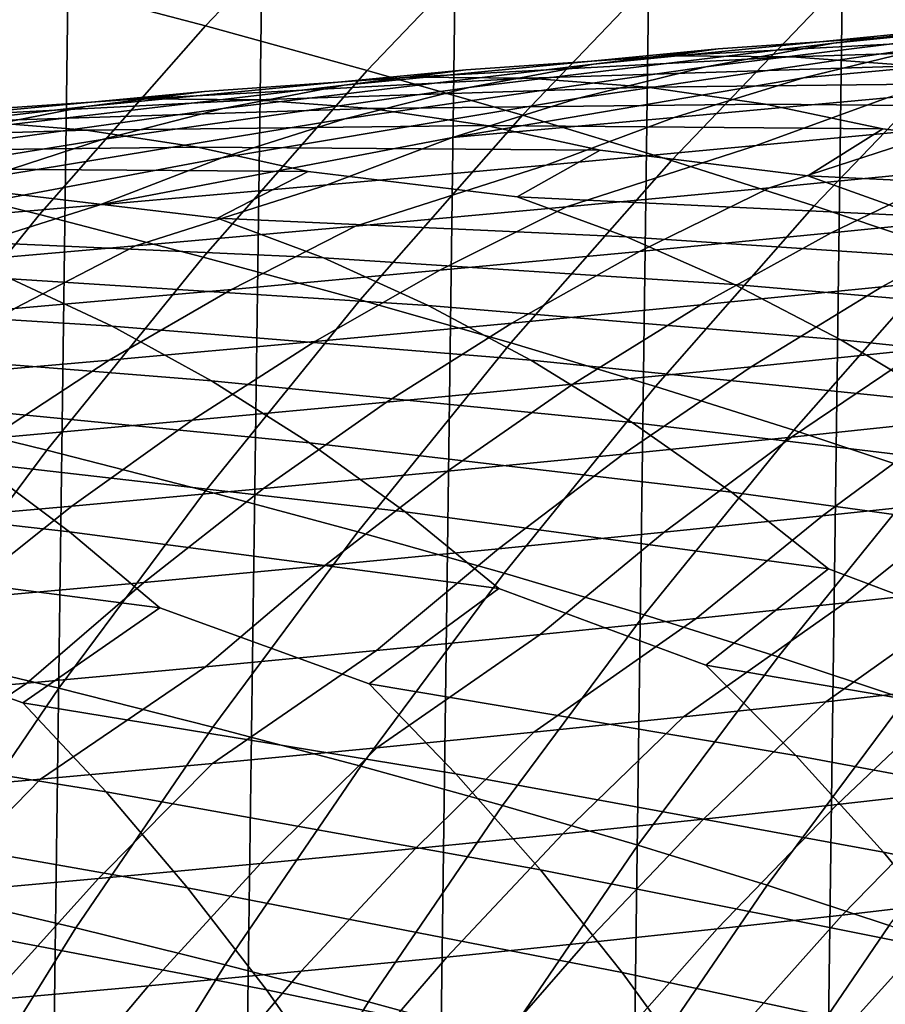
# Model space of a CAD drawing. Header units: metres. Extents: x -166 to 33, y -71 to 34.
# Tile 250 of 256: x -2.44 to 0.35, y 10.13 to 13.3. Entities that reach past the tile are written whole.
import ezdxf

# ---------------------------------------------------------------- set-up
doc = ezdxf.new("R2010")
doc.units = ezdxf.units.M
doc.layers.add('solid_12208131', color=7, linetype='CONTINUOUS')

msp = doc.modelspace()

# ---------------------------------------------------------------- linework, layer by layer
at = {"layer": 'solid_12208131'}
for points in [[(-2.151136, -23.398741, -0.2), (-1.527616, 23.438745, -0.2), (-0.904007, 23.462786, -0.2), (-1.527616, -23.438745, -0.2)], [(-1.527616, -23.438745, -0.2), (-0.904007, 23.462786, -0.2), (-0.280734, 23.470848, -0.2), (-0.904007, -23.462786, -0.2)], [(-0.904007, -23.462786, -0.2), (-0.280734, 23.470848, -0.2), (0.342411, 23.462917, -0.2), (-0.280734, -23.470848, -0.2)], [(-0.280734, -23.470848, -0.2), (0.342411, 23.462917, -0.2), (0.96561, 23.438972, -0.2), (0.342411, -23.462917, -0.2)], [(-2.774475, -23.342779, -0.2), (-2.151137, 23.398741, -0.2), (-1.527616, 23.438745, -0.2), (-2.151136, -23.398741, -0.2)], [(0.342411, -23.462917, -0.2), (0.96561, 23.438972, -0.2), (1.588557, 23.399057, -0.2), (0.965609, -23.438974, -0.2)], [(-2.774475, -23.342779, -0.2), (-2.774476, 23.342779, -0.2), (-2.151137, 23.398741, -0.2)], [(-1.841905, 13.281131, 80.372772), (-1.283429, 13.866046, 80.319908), (-1.818582, 14.015027, 76.365845), (-2.38276, 13.423827, 76.422333)], [(0.653812, 13.260147, 96.171021), (1.211675, 13.796613, 96.130302), (0.764053, 13.955928, 92.159546), (0.199979, 13.413268, 92.203789)], [(-1.3213, 13.13755, 84.327583), (-0.768591, 13.716143, 84.278244), (-1.283429, 13.866046, 80.319908), (-1.841905, 13.281131, 80.372772)], [(-0.820995, 12.993014, 88.285675), (-0.274114, 13.565242, 88.239799), (-0.768591, 13.716143, 84.278244), (-1.3213, 13.13755, 84.327583)], [(-2.922023, 12.80954, 76.476318), (-2.38276, 13.423827, 76.422333), (-2.943818, 13.565711, 72.477341), (-3.488469, 12.944931, 72.53492)], [(-0.341013, 12.847451, 92.246223), (0.199979, 13.413268, 92.203789), (-0.274114, 13.565242, 88.239799), (-0.820995, 12.993014, 88.285675)], [(-2.375717, 12.673373, 80.423309), (-1.841905, 13.281131, 80.372772), (-2.38276, 13.423827, 76.422333), (-2.922023, 12.80954, 76.476318)], [(0.118777, 12.700789, 96.210075), (0.653812, 13.260147, 96.171021), (0.199979, 13.413268, 92.203789), (-0.341013, 12.847451, 92.246223)], [(1.347203, 13.341929, 212.555832), (0.924568, 13.291723, 212.252533), (-0.230844, 13.149573, 213.452301), (0.180448, 13.225314, 213.761063)], [(0.592925, 13.275133, 214.071884), (1.347203, 13.341929, 212.555832), (0.180448, 13.225314, 213.761063)], [(-1.8496, 12.536363, 84.374748), (-1.3213, 13.13755, 84.327583), (-1.841905, 13.281131, 80.372772), (-2.375717, 12.673373, 80.423309)], [(0.592925, 13.275133, 214.071884), (0.180448, 13.225314, 213.761063), (-0.993643, 13.082826, 214.942474), (-0.592631, 13.158046, 215.258606)], [(0.924568, 13.291723, 212.252533), (0.5032, 13.215466, 211.951263), (-0.640125, 13.048111, 213.146194), (-0.230844, 13.149573, 213.452301)], [(0.460959, 13.252035, 215.429382), (0.592925, 13.275133, 214.071884), (-0.592631, 13.158046, 215.258606), (-0.190516, 13.207474, 215.576843)], [(0.5032, 13.215466, 211.951263), (1.209047, 13.28053, 210.439804), (0.780028, 13.177794, 210.148605), (0.083944, 13.113362, 211.652573)], [(0.866261, 13.249338, 215.747513), (0.460959, 13.252035, 215.429382), (-0.190516, 13.207474, 215.576843), (-0.347899, 13.184031, 216.92366)], [(1.270329, 13.220437, 216.065903), (0.866261, 13.249338, 215.747513), (-0.347899, 13.184031, 216.92366), (0.046879, 13.181216, 217.249115)], [(0.558517, 12.552957, 100.178116), (1.087523, 13.105803, 100.142342), (0.653812, 13.260147, 96.171021), (0.118777, 12.700789, 96.210075)], [(-0.190516, 13.207474, 215.576843), (-0.592631, 13.158046, 215.258606), (-1.785339, 13.015326, 216.420578), (-1.394795, 13.090026, 216.743942)], [(-0.347899, 13.184031, 216.92366), (-0.190516, 13.207474, 215.576843), (-1.394795, 13.090026, 216.743942), (-1.003231, 13.139067, 217.069458)], [(0.180448, 13.225314, 213.761063), (-0.230844, 13.149573, 213.452301), (-1.392744, 12.982013, 214.629044), (-0.993643, 13.082826, 214.942474)], [(0.5032, 13.215466, 211.951263), (0.083944, 13.113362, 211.652573), (-1.046562, 12.921128, 212.843307), (-0.640125, 13.048111, 213.146194)], [(1.672367, 13.165573, 216.383926), (1.270329, 13.220437, 216.065903), (0.046879, 13.181216, 217.249115), (0.440402, 13.152333, 217.574783)], [(0.046879, 13.181216, 217.249115), (-0.347899, 13.184031, 216.92366), (-1.003231, 13.139067, 217.069458), (-1.185825, 13.115403, 218.404572)], [(0.440402, 13.152333, 217.574783), (0.046879, 13.181216, 217.249115), (-1.185825, 13.115403, 218.404572), (-0.801763, 13.112476, 218.737183)], [(0.083944, 13.113362, 211.652573), (0.780028, 13.177794, 210.148605), (0.354089, 13.049293, 209.860474), (-0.33235, 12.985614, 211.35704)], [(-1.003231, 13.139067, 217.069458), (-1.394795, 13.090026, 216.743942), (-2.605894, 12.947227, 217.885086), (-2.226009, 13.021412, 218.215546)], [(-1.185825, 13.115403, 218.404572), (-1.003231, 13.139067, 217.069458), (-2.226009, 13.021412, 218.215546), (-1.84519, 13.07007, 218.548187)], [(-0.592631, 13.158046, 215.258606), (-0.993643, 13.082826, 214.942474), (-2.174075, 12.915161, 216.09996), (-1.785339, 13.015326, 216.420578)], [(-1.343725, 12.398441, 88.329521), (-0.820995, 12.993014, 88.285675), (-1.3213, 13.13755, 84.327583), (-1.8496, 12.536363, 84.374748)], [(-0.230844, 13.149573, 213.452301), (-0.640125, 13.048111, 213.146194), (-1.789121, 12.855805, 214.318893), (-1.392744, 12.982013, 214.629044)], [(0.831892, 13.097622, 217.900101), (0.440402, 13.152333, 217.574783), (-0.801763, 13.112476, 218.737183), (-0.418979, 13.083618, 219.070023)], [(-0.801763, 13.112476, 218.737183), (-1.185825, 13.115403, 218.404572), (-1.84519, 13.07007, 218.548187), (-2.052794, 13.046306, 219.870621)], [(-0.418979, 13.083618, 219.070023), (-0.801763, 13.112476, 218.737183), (-2.052794, 13.046306, 219.870621), (-1.679646, 13.043275, 220.210251)], [(0.083944, 13.113362, 211.652573), (-0.33235, 12.985614, 211.35704), (-1.046562, 12.921128, 212.843307)], [(0.354089, 13.049293, 209.860474), (1.013366, 13.112205, 208.353943), (0.582081, 12.957281, 208.076797), (-0.067892, 12.895231, 209.575958)], [(-1.394795, 13.090026, 216.743942), (-1.785339, 13.015326, 216.420578), (-2.984077, 12.847709, 217.557434), (-2.605894, 12.947227, 217.885086)], [(-0.993643, 13.082826, 214.942474), (-1.392744, 12.982013, 214.629044), (-2.56021, 12.789731, 215.7827), (-2.174075, 12.915161, 216.09996)], [(-0.038231, 13.029069, 219.402481), (-0.418979, 13.083618, 219.070023), (-1.679646, 13.043275, 220.210251), (-1.307799, 13.014451, 220.55011)], [(1.220743, 13.017347, 218.224152), (0.831892, 13.097622, 217.900101), (-0.418979, 13.083618, 219.070023), (-0.038231, 13.029069, 219.402481)], [(-1.84519, 13.07007, 218.548187), (-2.226009, 13.021412, 218.215546), (-3.455268, 12.878687, 219.334457), (-3.086239, 12.952361, 219.671875)], [(-2.052794, 13.046306, 219.870621), (-1.84519, 13.07007, 218.548187), (-3.086239, 12.952361, 219.671875), (-2.716363, 13.000644, 220.011505)], [(-1.679646, 13.043275, 220.210251), (-2.052794, 13.046306, 219.870621), (-2.716363, 13.000644, 220.011505), (-2.948783, 12.976895, 221.320282)], [(-1.307799, 13.014451, 220.55011), (-1.679646, 13.043275, 220.210251), (-2.948783, 12.976895, 221.320282), (-2.586751, 12.973769, 221.666794)], [(-0.640125, 13.048111, 213.146194), (-1.046562, 12.921128, 212.843307), (-2.181949, 12.704405, 214.012604), (-1.789121, 12.855805, 214.318893)], [(-0.33235, 12.985614, 211.35704), (0.354089, 13.049293, 209.860474), (-0.067892, 12.895231, 209.575958), (-0.744819, 12.832427, 211.065186)], [(-2.226009, 13.021412, 218.215546), (-2.605894, 12.947227, 217.885086), (-3.822704, 12.779812, 218.999908), (-3.455268, 12.878687, 219.334457)], [(-1.785339, 13.015326, 216.420578), (-2.174075, 12.915161, 216.09996), (-3.359782, 12.723055, 217.2332), (-2.984077, 12.847709, 217.557434)], [(-0.937991, 12.960073, 220.889557), (-1.307799, 13.014451, 220.55011), (-2.586751, 12.973769, 221.666794), (-2.226043, 12.944988, 222.013535)], [(0.339906, 12.949094, 219.733643), (-0.038231, 13.029069, 219.402481), (-1.307799, 13.014451, 220.55011), (-0.937991, 12.960073, 220.889557)], [(1.003654, 12.865729, 219.578506), (1.220743, 13.017347, 218.224152), (-0.038231, 13.029069, 219.402481), (0.339906, 12.949094, 219.733643)], [(1.205709, 13.018618, 206.568039), (0.600314, 12.82036, 206.725159), (-0.025798, 12.759399, 208.233719), (0.582081, 12.957281, 208.076797)], [(-1.392744, 12.982013, 214.629044), (-1.789121, 12.855805, 214.318893), (-2.942936, 12.639234, 215.469376), (-2.56021, 12.789731, 215.7827)], [(-1.046562, 12.921128, 212.843307), (-0.33235, 12.985614, 211.35704), (-0.744819, 12.832427, 211.065186), (-1.449311, 12.768828, 212.544189)], [(-0.858113, 12.25954, 92.286781), (-0.341013, 12.847451, 92.246223), (-0.820995, 12.993014, 88.285675), (-1.343725, 12.398441, 88.329521)], [(-2.226043, 12.944988, 222.013535), (-2.586751, 12.973769, 221.666794), (-3.873768, 12.907329, 222.752075), (-3.523058, 12.904116, 223.105331)], [(-1.867379, 12.890791, 222.359848), (-2.226043, 12.944988, 222.013535), (-3.523058, 12.904116, 223.105331), (-3.173699, 12.875386, 223.458801)], [(-0.570767, 12.880406, 221.227692), (-0.937991, 12.960073, 220.889557), (-2.226043, 12.944988, 222.013535), (-1.867379, 12.890791, 222.359848)], [(0.09768, 12.798044, 221.075043), (0.339906, 12.949094, 219.733643), (-0.937991, 12.960073, 220.889557), (-0.570767, 12.880406, 221.227692)], [(0.582081, 12.957281, 208.076797), (-0.025798, 12.759399, 208.233719), (-0.678572, 12.697716, 209.732498), (-0.067892, 12.895231, 209.575958)], [(1.377674, 12.735461, 219.903137), (1.003654, 12.865729, 219.578506), (0.339906, 12.949094, 219.733643), (0.09768, 12.798044, 221.075043)], [(-2.174075, 12.915161, 216.09996), (-2.56021, 12.789731, 215.7827), (-3.732223, 12.573461, 216.912979), (-3.359782, 12.723055, 217.2332)], [(-1.046562, 12.921128, 212.843307), (-1.449311, 12.768828, 212.544189), (-2.181949, 12.704405, 214.012604)], [(-1.511273, 12.811443, 222.704803), (-1.867379, 12.890791, 222.359848), (-3.173699, 12.875386, 223.458801), (-2.826388, 12.82138, 223.811844)], [(-0.837946, 12.730045, 222.555191), (-0.570767, 12.880406, 221.227692), (-1.867379, 12.890791, 222.359848), (-1.511273, 12.811443, 222.704803)], [(-0.067892, 12.895231, 209.575958), (-0.678572, 12.697716, 209.732498), (-1.358628, 12.635271, 211.221176), (-0.744819, 12.832427, 211.065186)], [(0.46103, 12.668349, 221.40654), (0.09768, 12.798044, 221.075043), (-0.570767, 12.880406, 221.227692), (-0.837946, 12.730045, 222.555191)], [(0.600314, 12.82036, 206.725159), (1.200386, 12.880641, 205.207092), (0.764817, 12.67312, 204.951263), (0.173439, 12.613917, 206.462082)], [(-1.789121, 12.855805, 214.318893), (-2.181949, 12.704405, 214.012604), (-2.942936, 12.639234, 215.469376)], [(-1.803225, 12.661886, 224.017517), (-1.511273, 12.811443, 222.704803), (-2.826388, 12.82138, 223.811844), (-2.481608, 12.742359, 224.163498)], [(-0.744819, 12.832427, 211.065186), (-1.358628, 12.635271, 211.221176), (-2.066589, 12.572025, 212.699478), (-1.449311, 12.768828, 212.544189)], [(-0.39263, 12.119588, 96.247398), (0.118777, 12.700789, 96.210075), (-0.341013, 12.847451, 92.246223), (-0.858113, 12.25954, 92.286781)], [(-0.025798, 12.759399, 208.233719), (0.600314, 12.82036, 206.725159), (0.173439, 12.613917, 206.462082), (-0.443778, 12.554046, 207.963425)], [(-2.884094, 12.043934, 80.471428), (-2.375717, 12.673373, 80.423309), (-2.922023, 12.80954, 76.476318), (-3.435591, 12.173338, 76.52774)], [(-0.485463, 12.600936, 222.893433), (-0.837946, 12.730045, 222.555191), (-1.511273, 12.811443, 222.704803), (-1.803225, 12.661886, 224.017517)], [(1.746807, 12.580468, 220.224701), (1.377674, 12.735461, 219.903137), (0.09768, 12.798044, 221.075043), (0.46103, 12.668349, 221.40654)], [(-1.449311, 12.768828, 212.544189), (-2.066589, 12.572025, 212.699478), (-2.802991, 12.507963, 214.166916), (-2.181949, 12.704405, 214.012604)], [(-0.678572, 12.697716, 209.732498), (-0.025798, 12.759399, 208.233719), (-0.443778, 12.554046, 207.963425), (-1.087453, 12.493468, 209.455017)], [(-1.461812, 12.533371, 224.36235), (-1.803225, 12.661886, 224.017517), (-2.481608, 12.742359, 224.163498), (-2.798161, 12.593719, 225.460541)], [(0.819582, 12.514066, 221.734879), (0.46103, 12.668349, 221.40654), (-0.837946, 12.730045, 222.555191), (-0.485463, 12.600936, 222.893433)], [(0.764817, 12.67312, 204.951263), (1.330977, 12.731696, 203.43129), (0.894149, 12.497777, 203.187515), (0.336306, 12.440375, 204.700378)], [(-2.942936, 12.639234, 215.469376), (-2.181949, 12.704405, 214.012604), (-2.802991, 12.507963, 214.166916)], [(-1.358628, 12.635271, 211.221176), (-0.678572, 12.697716, 209.732498), (-1.087453, 12.493468, 209.455017), (-1.758208, 12.432145, 210.936569)], [(0.052873, 11.97852, 100.212311), (0.558517, 12.552957, 100.178116), (0.118777, 12.700789, 96.210075), (-0.39263, 12.119588, 96.247398)], [(-2.352729, 11.913729, 84.419662), (-1.8496, 12.536363, 84.374748), (-2.375717, 12.673373, 80.423309), (-2.884094, 12.043934, 80.471428)], [(-0.137691, 12.447371, 223.228439), (-0.485463, 12.600936, 222.893433), (-1.803225, 12.661886, 224.017517), (-1.461812, 12.533371, 224.36235)], [(0.173439, 12.613917, 206.462082), (0.764817, 12.67312, 204.951263), (0.336306, 12.440375, 204.700378), (-0.246558, 12.38236, 206.204086)], [(-2.066589, 12.572025, 212.699478), (-1.358628, 12.635271, 211.221176), (-1.758208, 12.432145, 210.936569), (-2.456662, 12.370038, 212.407806)], [(-0.443778, 12.554046, 207.963425), (0.173439, 12.613917, 206.462082), (-0.246558, 12.38236, 206.204086), (-0.855062, 12.323693, 207.698349)], [(1.172677, 12.335443, 222.059357), (0.819582, 12.514066, 221.734879), (-0.485463, 12.600936, 222.893433), (-0.137691, 12.447371, 223.228439)], [(-2.802991, 12.507963, 214.166916), (-2.066589, 12.572025, 212.699478), (-2.456662, 12.370038, 212.407806), (-3.183366, 12.307127, 213.868271)], [(-1.125023, 12.380537, 224.703888), (-1.461812, 12.533371, 224.36235), (-2.798161, 12.593719, 225.460541), (-2.468029, 12.465808, 225.811829)], [(-1.841548, 11.782657, 88.371277), (-1.343725, 12.398441, 88.329521), (-1.8496, 12.536363, 84.374748), (-2.352729, 11.913729, 84.419662)], [(-1.087453, 12.493468, 209.455017), (-0.443778, 12.554046, 207.963425), (-0.855062, 12.323693, 207.698349), (-1.489827, 12.264336, 209.182907)], [(0.204736, 12.269604, 223.559494), (-0.137691, 12.447371, 223.228439), (-1.461812, 12.533371, 224.36235), (-1.125023, 12.380537, 224.703888)], [(0.478285, 11.836267, 104.17907), (0.9781, 12.403881, 104.147995), (0.558517, 12.552957, 100.178116), (0.052873, 11.97852, 100.212311)], [(-2.142432, 12.313711, 226.159775), (-2.468029, 12.465808, 225.811829), (-3.822778, 12.525699, 226.882767), (-3.504149, 12.398397, 227.240402)], [(-1.758208, 12.432145, 210.936569), (-1.087453, 12.493468, 209.455017), (-1.489827, 12.264336, 209.182907), (-2.151472, 12.20425, 210.657455)], [(0.336306, 12.440375, 204.700378), (0.894149, 12.497777, 203.187515), (0.465429, 12.239009, 202.948959), (-0.084286, 12.18289, 204.454865)], [(-0.793465, 12.203632, 225.041397), (-1.125023, 12.380537, 224.703888), (-2.468029, 12.465808, 225.811829), (-2.142432, 12.313711, 226.159775)], [(-0.246558, 12.38236, 206.204086), (0.336306, 12.440375, 204.700378), (-0.084286, 12.18289, 204.454865), (-0.658828, 12.126173, 205.951614)], [(1.519867, 12.132746, 222.378906), (1.172677, 12.335443, 222.059357), (-0.137691, 12.447371, 223.228439), (0.204736, 12.269604, 223.559494)], [(-2.456662, 12.370038, 212.407806), (-1.758208, 12.432145, 210.936569), (-2.151472, 12.20425, 210.657455), (-2.840617, 12.143398, 212.12175)], [(-1.82195, 12.137678, 226.503601), (-2.142432, 12.313711, 226.159775), (-3.504149, 12.398397, 227.240402), (-3.189963, 12.247046, 227.594604)], [(-1.350575, 11.650654, 92.325409), (-0.858113, 12.25954, 92.286781), (-1.343725, 12.398441, 88.329521), (-1.841548, 11.782657, 88.371277)], [(-0.855062, 12.323693, 207.698349), (-0.246558, 12.38236, 206.204086), (-0.658828, 12.126173, 205.951614), (-1.258819, 12.06882, 207.43895)], [(0.541404, 12.067894, 223.885529), (0.204736, 12.269604, 223.559494), (-1.125023, 12.380537, 224.703888), (-0.793465, 12.203632, 225.041397)], [(-0.467516, 12.00292, 225.373779), (-0.793465, 12.203632, 225.041397), (-2.142432, 12.313711, 226.159775), (-1.82195, 12.137678, 226.503601)], [(-1.489827, 12.264336, 209.182907), (-0.855062, 12.323693, 207.698349), (-1.258819, 12.06882, 207.43895), (-1.884875, 12.010795, 208.916595)], [(0.465429, 12.239009, 202.948959), (0.990926, 12.294567, 201.434174), (0.563396, 12.010228, 201.208023), (0.04564, 11.956041, 202.716003)], [(-1.506927, 11.937972, 226.842209), (-1.82195, 12.137678, 226.503601), (-3.189963, 12.247046, 227.594604), (-2.880778, 12.071891, 227.944626)], [(-2.151472, 12.20425, 210.657455), (-1.489827, 12.264336, 209.182907), (-1.884875, 12.010795, 208.916595), (-2.537616, 11.95206, 210.384308)], [(-0.87967, 11.517653, 96.282951), (-0.39263, 12.119588, 96.247398), (-0.858113, 12.25954, 92.286781), (-1.350575, 11.650654, 92.325409)], [(1.860224, 11.906216, 222.693283), (1.519867, 12.132746, 222.378906), (0.204736, 12.269604, 223.559494), (0.541404, 12.067894, 223.885529)], [(-0.084286, 12.18289, 204.454865), (0.465429, 12.239009, 202.948959), (0.04564, 11.956041, 202.716003), (-0.496148, 11.901309, 204.215103)], [(-2.840617, 12.143398, 212.12175), (-2.151472, 12.20425, 210.657455), (-2.537616, 11.95206, 210.384308), (-3.217662, 11.892577, 211.841797)], [(-0.658828, 12.126173, 205.951614), (-0.084286, 12.18289, 204.454865), (-0.496148, 11.901309, 204.215103), (-1.062576, 11.845996, 205.705063)], [(0.871397, 11.842484, 224.206253), (0.541404, 12.067894, 223.885529), (-0.793465, 12.203632, 225.041397), (-0.467516, 12.00292, 225.373779)], [(-0.148083, 11.778641, 225.70076), (-0.467516, 12.00292, 225.373779), (-1.82195, 12.137678, 226.503601), (-1.506927, 11.937972, 226.842209)], [(-1.258819, 12.06882, 207.43895), (-0.658828, 12.126173, 205.951614), (-1.062576, 11.845996, 205.705063), (-1.654263, 11.790064, 207.185623)], [(-0.428678, 11.383592, 100.244881), (0.052873, 11.97852, 100.212311), (-0.39263, 12.119588, 96.247398), (-0.87967, 11.517653, 96.282951)], [(-1.198259, 11.714829, 227.175323), (-1.506927, 11.937972, 226.842209), (-2.880778, 12.071891, 227.944626), (-2.576898, 11.873196, 228.289337)], [(-1.884875, 12.010795, 208.916595), (-1.258819, 12.06882, 207.43895), (-1.654263, 11.790064, 207.185623), (-2.271827, 11.733479, 208.65654)], [(0.563396, 12.010228, 201.208023), (1.057701, 12.063906, 199.691467), (0.632785, 11.754462, 199.477753), (0.145836, 11.702241, 200.987686)], [(-2.829922, 11.270796, 84.462265), (-2.352729, 11.913729, 84.419662), (-2.884094, 12.043934, 80.471428), (-3.366266, 11.393974, 80.517075)], [(-2.27921, 11.651196, 228.628448), (-2.576898, 11.873196, 228.289337), (-3.970012, 12.00642, 229.362976), (-3.677503, 11.808739, 229.713669)], [(-2.537616, 11.95206, 210.384308), (-1.884875, 12.010795, 208.916595), (-2.271827, 11.733479, 208.65654), (-2.915886, 11.676204, 210.117554)], [(1.194106, 11.593851, 224.521088), (0.871397, 11.842484, 224.206253), (-0.467516, 12.00292, 225.373779), (-0.148083, 11.778641, 225.70076)], [(0.04564, 11.956041, 202.716003), (0.563396, 12.010228, 201.208023), (0.145836, 11.702241, 200.987686), (-0.364388, 11.649526, 202.489029)], [(0.002285, 11.248403, 104.208664), (0.478285, 11.836267, 104.17907), (0.052873, 11.97852, 100.212311), (-0.428678, 11.383592, 100.244881)], [(0.164244, 11.531268, 226.021729), (-0.148083, 11.778641, 225.70076), (-1.506927, 11.937972, 226.842209), (-1.198259, 11.714829, 227.175323)], [(-0.496148, 11.901309, 204.215103), (0.04564, 11.956041, 202.716003), (-0.364388, 11.649526, 202.489029), (-0.898463, 11.596282, 203.981506)], [(-2.313709, 11.146797, 88.410881), (-1.841548, 11.782657, 88.371277), (-2.352729, 11.913729, 84.419662), (-2.829922, 11.270796, 84.462265)], [(-1.062576, 11.845996, 205.705063), (-0.496148, 11.901309, 204.215103), (-0.898463, 11.596282, 203.981506), (-1.456996, 11.542475, 205.464844)], [(-0.896514, 11.468725, 227.502289), (-1.198259, 11.714829, 227.175323), (-2.576898, 11.873196, 228.289337), (-2.27921, 11.651196, 228.628448)], [(-1.654263, 11.790064, 207.185623), (-1.062576, 11.845996, 205.705063), (-1.456996, 11.542475, 205.464844), (-2.040604, 11.488068, 206.938797)], [(0.41281, 11.112032, 108.170723), (0.883203, 11.692768, 108.144211), (0.478285, 11.836267, 104.17907), (0.002285, 11.248403, 104.208664)], [(-1.98826, 11.406363, 228.961288), (-2.27921, 11.651196, 228.628448), (-3.677503, 11.808739, 229.713669), (-3.391022, 11.587884, 230.05864)], [(0.632785, 11.754462, 199.477753), (1.097031, 11.806225, 197.959518), (0.676052, 11.472145, 197.758591), (0.218771, 11.421919, 199.270401)], [(-2.271827, 11.733479, 208.65654), (-1.654263, 11.790064, 207.185623), (-2.040604, 11.488068, 206.938797), (-2.649905, 11.433027, 208.403152)], [(-1.817651, 11.021917, 92.362045), (-1.350575, 11.650654, 92.325409), (-1.841548, 11.782657, 88.371277), (-2.313709, 11.146797, 88.410881)], [(0.823504, 11.282104, 225.829651), (1.194106, 11.593851, 224.521088), (-0.148083, 11.778641, 225.70076), (0.164244, 11.531268, 226.021729)], [(0.145836, 11.702241, 200.987686), (0.632785, 11.754462, 199.477753), (0.218771, 11.421919, 199.270401), (-0.261048, 11.371249, 200.773911)], [(-2.915886, 11.676204, 210.117554), (-2.271827, 11.733479, 208.65654), (-2.649905, 11.433027, 208.403152), (-3.285515, 11.377316, 209.857635)], [(-0.230272, 11.221313, 227.313629), (0.164244, 11.531268, 226.021729), (-1.198259, 11.714829, 227.175323), (-0.896514, 11.468725, 227.502289)], [(-0.364388, 11.649526, 202.489029), (0.145836, 11.702241, 200.987686), (-0.261048, 11.371249, 200.773911), (-0.763971, 11.320103, 202.268829)], [(-1.314814, 11.160658, 228.776703), (-0.896514, 11.468725, 227.502289), (-2.27921, 11.651196, 228.628448), (-1.98826, 11.406363, 228.961288)], [(-1.341604, 10.896095, 96.316673), (-0.87967, 11.517653, 96.282951), (-1.350575, 11.650654, 92.325409), (-1.817651, 11.021917, 92.362045)], [(-0.898463, 11.596282, 203.981506), (-0.364388, 11.649526, 202.489029), (-0.763971, 11.320103, 202.268829), (-1.290571, 11.268445, 203.754868)], [(-2.430226, 11.100274, 230.217422), (-1.98826, 11.406363, 228.961288), (-3.391022, 11.587884, 230.05864), (-3.111092, 11.344323, 230.397247)], [(-1.456996, 11.542475, 205.464844), (-0.898463, 11.596282, 203.981506), (-1.290571, 11.268445, 203.754868), (-1.841452, 11.216242, 205.231781)], [(-2.040604, 11.488068, 206.938797), (-1.456996, 11.542475, 205.464844), (-1.841452, 11.216242, 205.231781), (-2.417229, 11.163459, 206.699341)], [(-0.885407, 10.769267, 100.275764), (-0.428678, 11.383592, 100.244881), (-0.87967, 11.517653, 96.282951), (-1.341604, 10.896095, 96.316673)], [(1.123504, 10.989965, 226.134705), (0.823504, 11.282104, 225.829651), (0.164244, 11.531268, 226.021729), (-0.230272, 11.221313, 227.313629)], [(1.111363, 11.521962, 196.23877), (0.593481, 11.152047, 196.41951), (0.156567, 11.103433, 197.941132), (0.676052, 11.472145, 197.758591)], [(-2.649905, 11.433027, 208.403152), (-2.040604, 11.488068, 206.938797), (-2.417229, 11.163459, 206.699341), (-3.01852, 11.110063, 208.157303)], [(0.059708, 10.930682, 227.62442), (-0.230272, 11.221313, 227.313629), (-0.896514, 11.468725, 227.502289), (-1.314814, 11.160658, 228.776703)], [(0.676052, 11.472145, 197.758591), (0.156567, 11.103433, 197.941132), (-0.302592, 11.05441, 199.454544), (0.218771, 11.421919, 199.270401)], [(0.218771, 11.421919, 199.270401), (-0.302592, 11.05441, 199.454544), (-0.784569, 11.004946, 200.959442), (-0.261048, 11.371249, 200.773911)], [(-1.035055, 10.871537, 229.093124), (-1.314814, 11.160658, 228.776703), (-1.98826, 11.406363, 228.961288), (-2.430226, 11.100274, 230.217422)], [(-0.261048, 11.371249, 200.773911), (-0.784569, 11.004946, 200.959442), (-1.289939, 10.955007, 202.455566), (-0.763971, 11.320103, 202.268829)], [(-0.449179, 10.641375, 104.236725), (0.002285, 11.248403, 104.208664), (-0.428678, 11.383592, 100.244881), (-0.885407, 10.769267, 100.275764)], [(-2.160898, 10.812664, 230.539352), (-2.430226, 11.100274, 230.217422), (-3.111092, 11.344323, 230.397247), (-3.576615, 11.040298, 231.634293)], [(-0.763971, 11.320103, 202.268829), (-1.289939, 10.955007, 202.455566), (-1.819288, 10.904558, 203.942627), (-1.290571, 11.268445, 203.754868)], [(-2.759454, 10.491998, 88.448273), (-2.313709, 11.146797, 88.410881), (-2.829922, 11.270796, 84.462265), (-3.280417, 10.608712, 84.50248)], [(-1.290571, 11.268445, 203.754868), (-1.819288, 10.904558, 203.942627), (-2.373236, 10.853568, 205.42038), (-1.841452, 11.216242, 205.231781)], [(-0.033335, 10.512362, 108.195869), (0.41281, 11.112032, 108.170723), (0.002285, 11.248403, 104.208664), (-0.449179, 10.641375, 104.236725)], [(-1.841452, 11.216242, 205.231781), (-2.373236, 10.853568, 205.42038), (-2.952412, 10.802002, 206.888611), (-2.417229, 11.163459, 206.699341)], [(1.415206, 10.676644, 226.431351), (1.123504, 10.989965, 226.134705), (-0.230272, 11.221313, 227.313629), (0.059708, 10.930682, 227.62442)], [(0.593481, 11.152047, 196.41951), (1.008727, 11.200287, 194.889969), (0.601665, 10.818842, 194.712418), (0.1927, 10.772305, 196.235962)], [(-2.417229, 11.163459, 206.699341), (-2.952412, 10.802002, 206.888611), (-3.557443, 10.749826, 208.347092), (-3.01852, 11.110063, 208.157303)], [(-2.258596, 10.374454, 92.396629), (-1.817651, 11.021917, 92.362045), (-2.313709, 11.146797, 88.410881), (-2.759454, 10.491998, 88.448273)], [(0.341653, 10.618989, 227.926651), (0.059708, 10.930682, 227.62442), (-1.314814, 11.160658, 228.776703), (-1.035055, 10.871537, 229.093124)], [(0.156567, 11.103433, 197.941132), (0.593481, 11.152047, 196.41951), (0.1927, 10.772305, 196.235962), (-0.237784, 10.725408, 197.751556)], [(0.360395, 10.382243, 112.151833), (0.801167, 10.97449, 112.129753), (0.41281, 11.112032, 108.170723), (-0.033335, 10.512362, 108.195869)], [(-0.763061, 10.561475, 229.400833), (-1.035055, 10.871537, 229.093124), (-2.430226, 11.100274, 230.217422), (-2.160898, 10.812664, 230.539352)], [(-0.302592, 11.05441, 199.454544), (0.156567, 11.103433, 197.941132), (-0.237784, 10.725408, 197.751556), (-0.690357, 10.678119, 199.258926)], [(-1.899062, 10.50423, 230.852417), (-2.160898, 10.812664, 230.539352), (-3.576615, 11.040298, 231.634293), (-3.317938, 10.754196, 231.961624)], [(-0.784569, 11.004946, 200.959442), (-0.302592, 11.05441, 199.454544), (-0.690357, 10.678119, 199.258926), (-1.165591, 10.630405, 200.757767)], [(-1.777693, 10.256021, 96.348503), (-1.341604, 10.896095, 96.316673), (-1.817651, 11.021917, 92.362045), (-2.258596, 10.374454, 92.396629)], [(-1.289939, 10.955007, 202.455566), (-0.784569, 11.004946, 200.959442), (-1.165591, 10.630405, 200.757767), (-1.664056, 10.582234, 202.247833)], [(-1.819288, 10.904558, 203.942627), (-1.289939, 10.955007, 202.455566), (-1.664056, 10.582234, 202.247833), (-2.186334, 10.533575, 203.728836)], [(1.697696, 10.342759, 226.719559), (1.415206, 10.676644, 226.431351), (0.059708, 10.930682, 227.62442), (0.341653, 10.618989, 227.926651)], [(-2.373236, 10.853568, 205.42038), (-1.819288, 10.904558, 203.942627), (-2.186334, 10.533575, 203.728836), (-2.733043, 10.484393, 205.200531)], [(-1.316582, 10.136644, 100.304924), (-0.885407, 10.769267, 100.275764), (-1.341604, 10.896095, 96.316673), (-1.777693, 10.256021, 96.348503)], [(-2.952412, 10.802002, 206.888611), (-2.373236, 10.853568, 205.42038), (-2.733043, 10.484393, 205.200531), (-3.304811, 10.434658, 206.662735)], [(0.614652, 10.286848, 228.220291), (0.341653, 10.618989, 227.926651), (-1.035055, 10.871537, 229.093124), (-0.763061, 10.561475, 229.400833)], [(0.601665, 10.818842, 194.712418), (0.989684, 10.865052, 193.181213), (0.590966, 10.460499, 193.015945), (0.208848, 10.416064, 194.541397)], [(0.1927, 10.772305, 196.235962), (0.601665, 10.818842, 194.712418), (0.208848, 10.416064, 194.541397), (-0.194076, 10.371315, 196.059158)], [(-0.499744, 10.231081, 229.699783), (-0.763061, 10.561475, 229.400833), (-2.160898, 10.812664, 230.539352), (-1.899062, 10.50423, 230.852417)], [(-0.875384, 10.016264, 104.263222), (-0.449179, 10.641375, 104.236725), (-0.885407, 10.769267, 100.275764), (-1.316582, 10.136644, 100.304924)], [(-0.237784, 10.725408, 197.751556), (0.1927, 10.772305, 196.235962), (-0.194076, 10.371315, 196.059158), (-0.618374, 10.326221, 197.568954)], [(-1.645628, 10.175581, 231.15657), (-1.899062, 10.50423, 230.852417), (-3.317938, 10.754196, 231.961624), (-3.066475, 10.447388, 232.279938)], [(-0.690357, 10.678119, 199.258926), (-0.237784, 10.725408, 197.751556), (-0.618374, 10.326221, 197.568954), (-1.064612, 10.280753, 199.070496)], [(-1.165591, 10.630405, 200.757767), (-0.690357, 10.678119, 199.258926), (-1.064612, 10.280753, 199.070496), (-1.533359, 10.234877, 200.563507)], [(-1.664056, 10.582234, 202.247833), (-1.165591, 10.630405, 200.757767), (-1.533359, 10.234877, 200.563507), (-2.025181, 10.188562, 202.047729)], [(-0.454519, 9.894831, 108.219604), (-0.033335, 10.512362, 108.195869), (-0.449179, 10.641375, 104.236725), (-0.875384, 10.016264, 104.263222)], [(1.970452, 9.988947, 226.998734), (1.697696, 10.342759, 226.719559), (0.341653, 10.618989, 227.926651), (0.614652, 10.286848, 228.220291)], [(-2.186334, 10.533575, 203.728836), (-1.664056, 10.582234, 202.247833), (-2.025181, 10.188562, 202.047729), (-2.540657, 10.14178, 203.522888)], [(-2.733043, 10.484393, 205.200531), (-2.186334, 10.533575, 203.728836), (-2.540657, 10.14178, 203.522888), (-3.080401, 10.094497, 204.98877)], [(0.878203, 9.934895, 228.504715), (0.614652, 10.286848, 228.220291), (-0.763061, 10.561475, 229.400833), (-0.499744, 10.231081, 229.699783)], [(-0.245585, 9.880986, 229.989365), (-0.499744, 10.231081, 229.699783), (-1.899062, 10.50423, 230.852417), (-1.645628, 10.175581, 231.15657)], [(-0.055718, 9.772355, 112.172684), (0.360395, 10.382243, 112.151833), (-0.033335, 10.512362, 108.195869), (-0.454519, 9.894831, 108.219604)], [(0.590966, 10.460499, 193.015945), (0.952845, 10.504651, 191.483063), (0.56398, 10.077515, 191.329895), (0.207624, 10.035207, 192.857285)], [(-2.672661, 9.709384, 92.429108), (-2.258596, 10.374454, 92.396629), (-2.759454, 10.491998, 88.448273), (-3.178028, 9.819393, 88.483383)], [(-1.401057, 9.827344, 231.451187), (-1.645628, 10.175581, 231.15657), (-3.066475, 10.447388, 232.279938), (-2.823136, 10.120478, 232.589188)], [(0.208848, 10.416064, 194.541397), (0.590966, 10.460499, 193.015945), (0.207624, 10.035207, 192.857285), (-0.168837, 9.992628, 194.377228)], [(-0.194076, 10.371315, 196.059158), (0.208848, 10.416064, 194.541397), (-0.168837, 9.992628, 194.377228), (-0.565969, 9.94975, 195.889435)], [(-2.1872, 9.598545, 96.378395), (-1.777693, 10.256021, 96.348503), (-2.258596, 10.374454, 92.396629), (-2.672661, 9.709384, 92.429108)], [(0.318726, 9.648871, 116.122086), (0.729712, 10.251053, 116.104271), (0.360395, 10.382243, 112.151833), (-0.055718, 9.772355, 112.172684)], [(-0.618374, 10.326221, 197.568954), (-0.194076, 10.371315, 196.059158), (-0.565969, 9.94975, 195.889435), (-0.984336, 9.906544, 197.393661)], [(-1.064612, 10.280753, 199.070496), (-0.618374, 10.326221, 197.568954), (-0.984336, 9.906544, 197.393661), (-1.4245, 9.862977, 198.889618)], [(-1.533359, 10.234877, 200.563507), (-1.064612, 10.280753, 199.070496), (-1.4245, 9.862977, 198.889618), (-1.887028, 9.819023, 200.377045)], [(-1.721475, 9.48682, 100.332306), (-1.316582, 10.136644, 100.304924), (-1.777693, 10.256021, 96.348503), (-2.1872, 9.598545, 96.378395)], [(0.666515, 9.524417, 120.067459), (1.072318, 10.118832, 120.052811), (0.729712, 10.251053, 116.104271), (0.318726, 9.648871, 116.122086)], [(-2.025181, 10.188562, 202.047729), (-1.533359, 10.234877, 200.563507), (-1.887028, 9.819023, 200.377045), (-2.372482, 9.77465, 201.855667)], [(1.131805, 9.563761, 228.779327), (0.878203, 9.934895, 228.504715), (-0.499744, 10.231081, 229.699783), (-0.245585, 9.880986, 229.989365)], [(-2.540657, 10.14178, 203.522888), (-2.025181, 10.188562, 202.047729), (-2.372482, 9.77465, 201.855667), (-2.881436, 9.729829, 203.325211)], [(-0.001063, 9.511821, 230.268936), (-0.245585, 9.880986, 229.989365), (-1.645628, 10.175581, 231.15657), (-1.401057, 9.827344, 231.451187)], [(-1.275609, 9.374157, 104.288101), (-0.875384, 10.016264, 104.263222), (-1.316582, 10.136644, 100.304924), (-1.721475, 9.48682, 100.332306)]]:
    msp.add_3dface(points, dxfattribs=at)

doc.saveas('drawing.dxf')
